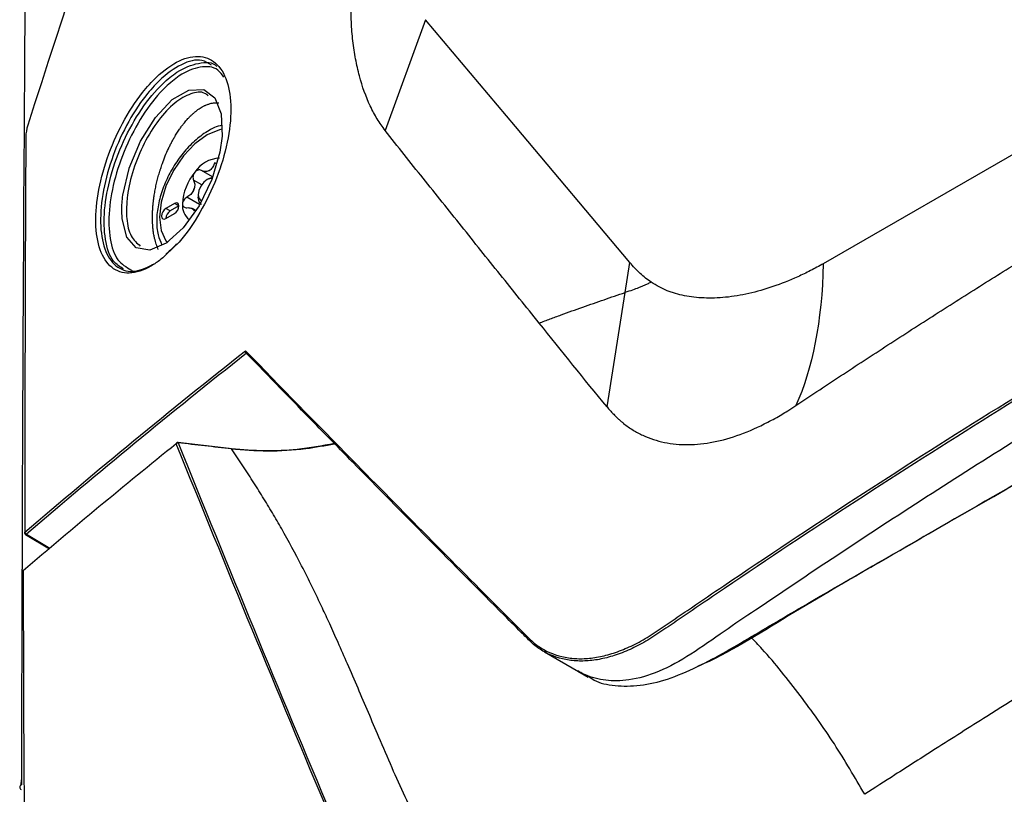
# Model space of a CAD drawing. Header units: millimetres. Extents: x 11 to 939, y -289 to 1138.
# Tile 18 of 86: x 714 to 754, y -40 to -9. Entities that reach past the tile are written whole.
import ezdxf

# ---------------------------------------------------------------- set-up
doc = ezdxf.new("R2010")
doc.units = ezdxf.units.MM

msp = doc.modelspace()

# ---------------------------------------------------------------- linework, layer by layer
at = {"color": 7, "linetype": 'Continuous', "lineweight": 25}
for p, q in [((766.802, -7.452), (746.857, -18.966)), ((730.834, -9.131), (729.209, -13.595)), ((722.253, -15.466), (721.803, -15.207)), ((722.119, -15.526), (722.031, -15.577)), ((722.119, -15.526), (722.25, -15.473)), ((721.678, -16.189), (721.678, -16.291)), ((720.723, -16.536), (720.369, -16.74)), ((720.9, -16.638), (720.546, -16.842)), ((720.9, -16.638), (720.723, -16.536)), ((720.546, -16.842), (720.369, -16.74)), ((720.369, -17.148), (720.723, -16.944)), ((721.569, -16.826), (721.432, -16.747)), ((738.868, -20.129), (739.059, -18.916)), ((738.144, -24.742), (738.868, -20.129)), ((722.921, -26.41), (720.86, -26.175)), ((714.715, -29.877), (715.679, -30.454)), ((735.629, -34.616), (736.992, -35.403)), ((736.962, -35.386), (737.38, -35.628)), ((737.025, -35.415), (736.963, -35.383)), ((714.548, -39.973), (714.55, -39.774))]:
    msp.add_line(p, q, dxfattribs=at)
at = {"color": 8, "linetype": 'Continuous', "lineweight": 25}
for p, q in [((722.439, -14.957), (722.338, -14.898)), ((721.814, -15.788), (721.488, -15.599)), ((721.732, -16.583), (721.221, -16.288)), ((720.791, -18.212), (720.248, -18.732)), ((714.753, -29.874), (715.697, -30.438))]:
    msp.add_line(p, q, dxfattribs=at)
at = {"color": 7, "linetype": 'Continuous', "lineweight": 25, "flags": 128}
for points in [[(739.059, -18.916), (734.456, -13.44), (730.834, -9.131)], [(718.638, -16.205), (718.89, -15.123), (718.891, -15.119), (719.345, -14.028), (719.948, -13.067), (720.627, -12.354), (721.302, -11.968), (721.895, -11.946), (722.343, -12.279), (722.6, -12.929), (722.638, -13.827), (722.546, -14.474), (722.222, -15.57), (721.71, -16.628), (721.07, -17.522), (720.381, -18.141), (719.727, -18.416), (719.181, -18.328), (718.795, -17.893), (718.607, -17.162), (718.592, -16.819), (718.592, -16.819)], [(722.031, -15.577), (721.896, -15.686), (721.781, -15.841), (721.704, -16.017), (721.678, -16.189), (721.704, -16.33), (721.781, -16.418), (721.806, -16.43)], [(722.233, -15.533), (722.166, -15.53), (722.031, -15.577)], [(720.723, -16.944), (720.791, -16.89), (720.848, -16.812), (720.886, -16.724), (720.9, -16.638), (720.886, -16.568), (720.848, -16.524), (720.791, -16.512), (720.723, -16.536)], [(721.807, -16.577), (721.807, -16.577), (721.711, -16.467), (721.678, -16.291)], [(720.369, -16.74), (720.302, -16.795), (720.244, -16.872), (720.206, -16.96), (720.193, -17.046), (720.206, -17.117), (720.244, -17.161), (720.302, -17.172), (720.369, -17.148)]]:
    msp.add_lwpolyline(points, dxfattribs=at)
at = {"color": 8, "linetype": 'Continuous', "lineweight": 25, "flags": 128}
for points in [[(722.031, -13.777), (721.536, -14.138), (721.075, -14.625), (720.679, -15.204), (720.375, -15.837), (720.184, -16.48), (720.119, -17.089), (720.184, -17.623), (720.375, -18.045), (720.44, -18.128)], [(722.644, -13.54), (722.526, -13.566), (722.031, -13.777)], [(720.866, -26.188), (720.865, -26.182), (720.863, -26.178), (720.862, -26.176), (720.86, -26.175)]]:
    msp.add_lwpolyline(points, dxfattribs=at)
at = {"color": 7, "linetype": 'Continuous', "lineweight": 25}
for centre, radius, start, end in [((722.603, -15.985), 1.278, 93.4295, 146.5651), ((723.188, -16.655), 2.149, 140.2279, 177.3607), ((722.598, -16.036), 0.957, 117.8394, 122.1552), ((721.869, -14.774), 0.502, 295.8812, 304.1134), ((723.028, -16.574), 1.641, 157.2886, 160.3001), ((720.697, -15.669), 0.861, 335.9222, 341.6664), ((721.755, -16.622), 0.717, 174.7304, 231.7962), ((720.741, -17.159), 0.372, 121.6059, 178.3994), ((721.832, -16.574), 0.409, 211.297, 218.9043), ((721.324, -16.931), 0.215, 27.8531, 42.3482), ((720.851, -26.249), 0.075, 83.5066, 128.885), ((720.863, -26.279), 0.0909, 88.3565, 143.4445), ((714.71, -29.814), 0.0319, 126.7941, 177.5105), ((714.753, -29.813), 0.075, 180.0489, 239.129), ((714.791, -29.782), 0.0996, 184.0874, 248.1126)]:
    msp.add_arc(centre, radius, start, end, dxfattribs=at)
at = {"color": 8, "linetype": 'Continuous', "lineweight": 25}
for centre, radius, start, end in [((720.831, -26.222), 0.0411, 131.1361, 183.289), ((714.732, -29.843), 0.0379, 244.0663, 305.2482)]:
    msp.add_arc(centre, radius, start, end, dxfattribs=at)
at = {"color": 7, "linetype": 'Continuous', "lineweight": 25}
for points, knots in [([(716.789, 107.813), (716.513, 97.725), (715.929, 76.385), (715.293, 43.621), (714.951, 18.901), (714.736, -2.571), (714.609, -19.059), (714.567, -33.571), (714.549, -39.972)], [0, 0, 0, 0, 0.206433, 0.436688, 0.66694, 0.707771, 0.871094, 1, 1, 1, 1]), ([(729.209, -13.594), (729.098, -13.444), (728.988, -13.294), (728.785, -12.969), (728.691, -12.793), (728.431, -12.239), (728.284, -11.835), (728.109, -11.175), (728.058, -10.946), (727.972, -10.476), (727.936, -10.234), (727.878, -9.737), (727.857, -9.482), (727.832, -8.954), (727.829, -8.681), (727.826, -8.408)], [0, 0, 0, 0, 0.125, 0.125, 0.25, 0.25, 0.5, 0.5, 0.625, 0.625, 0.75, 0.75, 0.875, 0.875, 1, 1, 1, 1]), ([(720.248, -18.732), (720.124, -18.826), (719.693, -19.155), (718.975, -19.42), (718.232, -19.253), (717.724, -18.589), (717.506, -17.521), (717.595, -16.178), (717.973, -14.711), (718.601, -13.271), (719.316, -12.17), (720.104, -11.298), (720.927, -10.709), (721.793, -10.531), (722.483, -10.867), (722.913, -11.672), (723.038, -12.843), (722.851, -14.238), (722.377, -15.717), (721.667, -17.089), (721.095, -17.922), (720.793, -18.211), (720.791, -18.212)], [0, 0, 0, 0, 0.022766, 0.079383, 0.135934, 0.191897, 0.247009, 0.301435, 0.355675, 0.410301, 0.465688, 0.500758, 0.557285, 0.613819, 0.670059, 0.725628, 0.78052, 0.83499, 0.889436, 0.944265, 0.999752, 1, 1, 1, 1]), ([(722.209, -10.964), (722.085, -10.885), (721.751, -10.672), (721.001, -10.879), (720.212, -11.439), (719.449, -12.292), (718.758, -13.364), (718.15, -14.767), (717.785, -16.196), (717.699, -17.502), (717.909, -18.543), (718.4, -19.178), (719.102, -19.368), (719.668, -19.089), (719.942, -18.954)], [0, 0, 0, 0, 0.053918, 0.144926, 0.235931, 0.292391, 0.38155, 0.469473, 0.556757, 0.644334, 0.733021, 0.823091, 0.914125, 1, 1, 1, 1]), ([(718.67, -19.176), (718.525, -19.09), (718.171, -18.882), (717.896, -18.035), (717.855, -16.834), (718.115, -15.435), (718.636, -14.008), (719.371, -12.695), (720.135, -11.776), (720.933, -11.126), (721.69, -10.844), (722.253, -10.817), (722.428, -11.018), (722.428, -11.018)], [0, 0, 0, 0, 0.074946, 0.182307, 0.288139, 0.393166, 0.498478, 0.604994, 0.713049, 0.782159, 0.89105, 0.999993, 1, 1, 1, 1]), ([(722.71, -11.451), (722.634, -11.346), (722.4, -11.026), (721.764, -10.982), (721.02, -11.282), (720.251, -11.912), (719.512, -12.809), (718.802, -14.087), (718.298, -15.476), (718.047, -16.835), (718.084, -18.008), (718.382, -18.882), (718.773, -19.102), (718.961, -19.208)], [0, 0, 0, 0, 0.0486394, 0.1498364, 0.2509972, 0.3152036, 0.4155881, 0.51453, 0.6123371, 0.7098659, 0.808141, 0.9078457, 1, 1, 1, 1]), ([(722.081, -12.205), (722.036, -12.166), (721.852, -12.007), (721.377, -12.081), (720.729, -12.443), (720.066, -13.149), (719.48, -14.092), (719.041, -15.161), (718.816, -16.105), (718.792, -16.616), (718.783, -16.81)], [0, 0, 0, 0, 0.046252, 0.189018, 0.333666, 0.479396, 0.62526, 0.769931, 0.91256, 1, 1, 1, 1]), ([(715.119, -76.478), (722.364, -70.165), (730.151, -64.087), (742.629, -55.296), (746.933, -52.414), (755.768, -46.785), (760.303, -44.036), (769.606, -38.666), (774.38, -36.043), (784.136, -30.942), (789.114, -28.465), (804.309, -21.279), (814.824, -16.789), (825.76, -12.607)], [0.001071, 0.001071, 0.001071, 0.001071, 0.25, 0.25, 0.375, 0.375, 0.5, 0.5, 0.625, 0.625, 0.75, 0.75, 0.998929, 0.998929, 0.998929, 0.998929]), ([(721.8, -12.668), (721.822, -12.655), (721.86, -12.633), (721.911, -12.607), (721.949, -12.588), (721.991, -12.569), (722.06, -12.542), (722.119, -12.524), (722.156, -12.513)], [0, 0, 0, 0, 0.178591, 0.321319, 0.428431, 0.500028, 0.678814, 1, 1, 1, 1]), ([(722.156, -12.513), (722.215, -12.497), (722.278, -12.489), (722.392, -12.479), (722.444, -12.476), (722.499, -12.482)], [0, 0, 0, 0, 0.5, 0.5, 1, 1, 1, 1]), ([(796.572, -12.616), (796.287, -12.761), (795.543, -13.14), (794.164, -13.849), (792.259, -14.838), (789.656, -16.207), (786.579, -17.854), (783.14, -19.729), (779.686, -21.645), (776.262, -23.576), (772.687, -25.622), (768.867, -27.842), (764.928, -30.172), (761.437, -32.274), (758.7, -33.945), (756.142, -35.525), (753.771, -37.006), (751.517, -38.433), (749.878, -39.481), (748.927, -40.093), (748.523, -40.354)], [0, 0, 0, 0, 0.017816, 0.046592, 0.086321, 0.136995, 0.20935, 0.278658, 0.351851, 0.425033, 0.492379, 0.574967, 0.66336, 0.738103, 0.792761, 0.83409, 0.897691, 0.940668, 0.974773, 1, 1, 1, 1]), ([(721.092, -13.318), (721.111, -13.295), (721.148, -13.248), (721.205, -13.181), (721.272, -13.106), (721.336, -13.04), (721.395, -12.982), (721.425, -12.955), (721.44, -12.941)], [0, 0, 0, 0, 0.167141, 0.333707, 0.499864, 0.749997, 0.874986, 1, 1, 1, 1]), ([(721.44, -12.941), (721.458, -12.925), (721.487, -12.898), (721.529, -12.862), (721.571, -12.828), (721.601, -12.805), (721.619, -12.791)], [0, 0, 0, 0, 0.297737, 0.49955, 0.702261, 1, 1, 1, 1]), ([(745.754, -24.682), (746.072, -24.47), (746.709, -24.045), (747.666, -23.413), (748.622, -22.787), (749.578, -22.165), (750.532, -21.548), (751.486, -20.937), (752.439, -20.331), (753.39, -19.73), (754.341, -19.134), (755.29, -18.544), (756.238, -17.958), (757.184, -17.378), (758.129, -16.802), (759.073, -16.232), (760.014, -15.667), (760.954, -15.106), (761.893, -14.551), (762.829, -14.001), (763.764, -13.456), (764.387, -13.095), (764.698, -12.915)], [0, 0, 0, 0, 0.052372, 0.104499, 0.156379, 0.208013, 0.259399, 0.310536, 0.361424, 0.412063, 0.462451, 0.512587, 0.562472, 0.612104, 0.661483, 0.710608, 0.759479, 0.808095, 0.856456, 0.904561, 0.952409, 1, 1, 1, 1]), ([(722.629, -13.381), (722.529, -13.41), (722.356, -13.459), (722.092, -13.603), (721.758, -13.818), (721.34, -14.181), (720.896, -14.707), (720.521, -15.304), (720.234, -15.943), (720.05, -16.595), (719.983, -17.227), (720.026, -17.777), (720.149, -18.072), (720.203, -18.201)], [0, 0, 0, 0, 0.060742, 0.105077, 0.162536, 0.269903, 0.376965, 0.483759, 0.590635, 0.697951, 0.806175, 0.915693, 1, 1, 1, 1]), ([(720.766, -13.788), (720.784, -13.759), (720.818, -13.703), (720.871, -13.622), (720.933, -13.529), (720.993, -13.446), (721.049, -13.372), (721.078, -13.336), (721.092, -13.318)], [0, 0, 0, 0, 0.166355, 0.33294, 0.499845, 0.749595, 0.874638, 1, 1, 1, 1]), ([(720.616, -14.05), (720.629, -14.028), (720.653, -13.982), (720.69, -13.916), (720.728, -13.851), (720.754, -13.809), (720.766, -13.788)], [0, 0, 0, 0, 0.250974, 0.501506, 0.751077, 1, 1, 1, 1]), ([(735.411, -21.359), (734.885, -20.705), (734.361, -20.054), (733.317, -18.754), (732.799, -18.105), (731.766, -16.81), (731.25, -16.166), (730.222, -14.883), (729.711, -14.244), (729.209, -13.594)], [0, 0, 0, 0, 0.25, 0.25, 0.5, 0.5, 0.75, 0.75, 1, 1, 1, 1]), ([(720.475, -14.331), (720.487, -14.307), (720.51, -14.259), (720.545, -14.189), (720.58, -14.119), (720.604, -14.073), (720.616, -14.05)], [0, 0, 0, 0, 0.250541, 0.501188, 0.750947, 1, 1, 1, 1]), ([(720.036, -15.561), (720.045, -15.526), (720.064, -15.454), (720.095, -15.348), (720.124, -15.259), (720.151, -15.171), (720.178, -15.084), (720.205, -14.998), (720.223, -14.946), (720.229, -14.928)], [0, 0, 0, 0, 0.166941, 0.334044, 0.501067, 0.588911, 0.751108, 0.912572, 1, 1, 1, 1]), ([(722.338, -14.898), (722.319, -14.959), (722.295, -15.016), (722.232, -15.116), (722.194, -15.158), (722.151, -15.19)], [0, 0, 0, 0, 0.5, 0.5, 1, 1, 1, 1]), ([(721.536, -15.281), (721.5, -15.326), (721.475, -15.383), (721.458, -15.497), (721.465, -15.553), (721.488, -15.599)], [0, 0, 0, 0, 0.5, 0.5, 1, 1, 1, 1]), ([(721.803, -15.207), (721.763, -15.183), (721.715, -15.177), (721.619, -15.203), (721.572, -15.235), (721.536, -15.281)], [0, 0, 0, 0, 0.5, 0.5, 1, 1, 1, 1]), ([(719.904, -16.202), (719.91, -16.165), (719.927, -16.058), (719.96, -15.881), (719.999, -15.705), (720.026, -15.599), (720.036, -15.561)], [0, 0, 0, 0, 0.17529, 0.500004, 0.825201, 1, 1, 1, 1]), ([(721.488, -15.599), (721.512, -15.649), (721.527, -15.703), (721.537, -15.82), (721.531, -15.88), (721.514, -15.94)], [0, 0, 0, 0, 0.5, 0.5, 1, 1, 1, 1]), ([(719.863, -16.522), (719.867, -16.482), (719.873, -16.429), (719.884, -16.35), (719.892, -16.283), (719.9, -16.229), (719.904, -16.202)], [0, 0, 0, 0, 0.372057, 0.500629, 0.750492, 1, 1, 1, 1]), ([(719.839, -16.832), (719.84, -16.808), (719.843, -16.757), (719.848, -16.678), (719.855, -16.598), (719.86, -16.546), (719.863, -16.522)], [0, 0, 0, 0, 0.230041, 0.500017, 0.769716, 1, 1, 1, 1]), ([(721.221, -16.288), (721.17, -16.316), (721.124, -16.357), (721.059, -16.454), (721.041, -16.508), (721.041, -16.556)], [0, 0, 0, 0, 0.5, 0.5, 1, 1, 1, 1]), ([(721.041, -16.556), (721.041, -16.605), (721.059, -16.646), (721.124, -16.7), (721.17, -16.712), (721.221, -16.708)], [0, 0, 0, 0, 0.5, 0.5, 1, 1, 1, 1]), ([(718.783, -16.81), (718.786, -16.921), (718.796, -17.324), (718.938, -17.906), (719.207, -18.139), (719.34, -18.255)], [0, 0, 0, 0, 0.161471, 0.582504, 1, 1, 1, 1]), ([(719.843, -17.421), (719.842, -17.399), (719.838, -17.346), (719.833, -17.25), (719.83, -17.115), (719.832, -16.973), (719.837, -16.871), (719.839, -16.832)], [0, 0, 0, 0, 0.116492, 0.283344, 0.499962, 0.806712, 1, 1, 1, 1]), ([(721.221, -16.708), (721.275, -16.704), (721.326, -16.709), (721.417, -16.736), (721.455, -16.757), (721.483, -16.786)], [0, 0, 0, 0, 0.5, 0.5, 1, 1, 1, 1]), ([(719.919, -17.948), (719.914, -17.927), (719.904, -17.88), (719.887, -17.795), (719.868, -17.678), (719.853, -17.552), (719.846, -17.459), (719.843, -17.421)], [0, 0, 0, 0, 0.124762, 0.291339, 0.499872, 0.796754, 1, 1, 1, 1]), ([(720.063, -18.39), (720.034, -18.325), (720.011, -18.258), (719.963, -18.11), (719.937, -18.03), (719.919, -17.948)], [0, 0, 0, 0, 0.5, 0.5, 1, 1, 1, 1]), ([(720.805, -18.166), (720.721, -18.257), (720.578, -18.412), (720.435, -18.527), (720.376, -18.574)], [0, 0, 0, 0, 0.587904, 1, 1, 1, 1]), ([(727.884, -26.882), (728.883, -27.901), (729.891, -28.924), (731.925, -30.982), (732.951, -32.017), (734.246, -33.314), (734.506, -33.574), (734.831, -33.899), (734.896, -33.964), (735.027, -34.093), (735.093, -34.156), (735.299, -34.332), (735.443, -34.433), (735.9, -34.687), (736.23, -34.801), (736.679, -34.867), (736.771, -34.876), (736.957, -34.887), (737.05, -34.889), (737.335, -34.883), (737.528, -34.864), (737.924, -34.796), (738.126, -34.748), (738.537, -34.62), (738.748, -34.541), (739.173, -34.357), (739.386, -34.25), (739.815, -34.002), (740.029, -33.863), (740.46, -33.57), (740.676, -33.423), (741.108, -33.128), (741.325, -32.98), (741.975, -32.538), (742.41, -32.242), (746.334, -29.585), (749.904, -27.263), (757.2, -22.704), (760.926, -20.466), (764.728, -18.271)], [0, 0, 0, 0, 0.125, 0.125, 0.25, 0.25, 0.28125, 0.28125, 0.289062, 0.289062, 0.296875, 0.296875, 0.3125, 0.3125, 0.34375, 0.34375, 0.351562, 0.351562, 0.359375, 0.359375, 0.375, 0.375, 0.390625, 0.390625, 0.40625, 0.40625, 0.421875, 0.421875, 0.4375, 0.4375, 0.453125, 0.453125, 0.46875, 0.46875, 0.5, 0.5, 0.75, 0.75, 1, 1, 1, 1]), ([(764.781, -18.362), (760.975, -20.559), (757.246, -22.799), (749.944, -27.363), (746.37, -29.688), (742.443, -32.347), (742.008, -32.643), (741.357, -33.086), (741.14, -33.234), (740.708, -33.529), (740.492, -33.677), (740.061, -33.968), (739.845, -34.107), (739.416, -34.353), (739.203, -34.458), (738.777, -34.641), (738.566, -34.719), (738.154, -34.846), (737.952, -34.894), (737.557, -34.96), (737.363, -34.979), (737.078, -34.984), (736.984, -34.982), (736.798, -34.971), (736.706, -34.961), (736.257, -34.895), (735.926, -34.781), (735.468, -34.527), (735.323, -34.427), (735.117, -34.251), (735.05, -34.188), (734.919, -34.059), (734.854, -33.993), (734.528, -33.668), (734.269, -33.409), (732.972, -32.11), (731.946, -31.074), (729.91, -29.014), (728.901, -27.989), (727.901, -26.97)], [0, 0, 0, 0, 0.25, 0.25, 0.5, 0.5, 0.53125, 0.53125, 0.546875, 0.546875, 0.5625, 0.5625, 0.578125, 0.578125, 0.59375, 0.59375, 0.609375, 0.609375, 0.625, 0.625, 0.640625, 0.640625, 0.648437, 0.648437, 0.65625, 0.65625, 0.6875, 0.6875, 0.703125, 0.703125, 0.710937, 0.710937, 0.71875, 0.71875, 0.75, 0.75, 0.875, 0.875, 1, 1, 1, 1]), ([(739.926, -19.71), (739.771, -19.605), (739.621, -19.488), (739.333, -19.222), (739.196, -19.069), (739.059, -18.916)], [0, 0, 0, 0, 0.5, 0.5, 1, 1, 1, 1]), ([(746.857, -18.966), (746.685, -19.062), (746.513, -19.158), (746.169, -19.334), (745.998, -19.415), (745.489, -19.645), (745.155, -19.778), (744.498, -20.003), (744.175, -20.096), (743.698, -20.203), (743.541, -20.234), (743.229, -20.286), (743.074, -20.306), (742.62, -20.351), (742.329, -20.36), (741.775, -20.338), (741.511, -20.308), (741.139, -20.233), (741.019, -20.203), (740.846, -20.154), (740.79, -20.136), (740.678, -20.098), (740.623, -20.078), (740.457, -20.011), (740.348, -19.96), (740.134, -19.844), (740.029, -19.78), (739.926, -19.71)], [0, 0, 0, 0, 0.0625, 0.0625, 0.125, 0.125, 0.25, 0.25, 0.375, 0.375, 0.4375, 0.4375, 0.5, 0.5, 0.625, 0.625, 0.75, 0.75, 0.8125, 0.8125, 0.84375, 0.84375, 0.875, 0.875, 0.9375, 0.9375, 1, 1, 1, 1]), ([(739.926, -19.71), (739.883, -19.731), (739.798, -19.772), (739.669, -19.83), (739.541, -19.886), (739.377, -19.953), (739.155, -20.037), (738.97, -20.097), (738.868, -20.129)], [0, 0, 0, 0, 0.130895, 0.258633, 0.383172, 0.504306, 0.728133, 1, 1, 1, 1]), ([(735.411, -21.359), (735.558, -21.304), (735.851, -21.193), (736.29, -21.031), (736.727, -20.872), (737.161, -20.717), (737.592, -20.566), (738.02, -20.417), (738.445, -20.272), (738.728, -20.177), (738.868, -20.129)], [0, 0, 0, 0, 0.129772, 0.258205, 0.385283, 0.510991, 0.63532, 0.758262, 0.87982, 1, 1, 1, 1]), ([(737.399, -35.597), (737.473, -35.652), (737.753, -35.858), (738.457, -35.999), (739.45, -35.998), (740.579, -35.748), (742.138, -35.078), (744.11, -33.909), (747.216, -32.083), (755.142, -27.534), (762.294, -23.397), (767.893, -20.159)], [0, 0, 0, 0, 0.013789, 0.052103, 0.091513, 0.129842, 0.16928, 0.243333, 0.317438, 0.465623, 1, 1, 1, 1]), ([(767.945, -20.134), (767.91, -20.154), (767.733, -20.256), (766.991, -20.685), (764.021, -22.399), (757.905, -25.931), (751.143, -29.831), (745.457, -33.12), (743.002, -34.694), (741.819, -35.189), (741.807, -35.194)], [0, 0, 0, 0, 0.004057, 0.020286, 0.085203, 0.34487, 0.722237, 0.860495, 0.998651, 1, 1, 1, 1]), ([(796.694, -19.974), (796.174, -20.259), (795.147, -20.82), (793.631, -21.652), (792.16, -22.462), (790.734, -23.248), (789.354, -24.011), (788.018, -24.751), (786.728, -25.467), (785.482, -26.16), (784.282, -26.83), (782.458, -27.848), (779.95, -29.256), (776.698, -31.093), (773.304, -33.027), (768.699, -35.673), (763.178, -38.889), (758.12, -41.884), (754.542, -44.022), (752.154, -45.455), (749.619, -46.983), (746.94, -48.606), (745.112, -49.721), (744.173, -50.294)], [0, 0, 0, 0, 0.02848, 0.056193, 0.083137, 0.109306, 0.1347, 0.159315, 0.183148, 0.206197, 0.228461, 0.249937, 0.307908, 0.368918, 0.432954, 0.500001, 0.631048, 0.750064, 0.793815, 0.840704, 0.890712, 0.943819, 1, 1, 1, 1]), ([(723.612, -22.573), (723.606, -22.569), (723.6, -22.564), (723.596, -22.559), (723.591, -22.553), (723.587, -22.546), (723.584, -22.539), (723.581, -22.531), (723.579, -22.523), (723.578, -22.514), (723.576, -22.505), (723.576, -22.496), (723.578, -22.487), (723.578, -22.482), (723.579, -22.478), (723.58, -22.474), (723.58, -22.474), (723.581, -22.473), (723.581, -22.473)], [0, 0, 0, 0, 0.0000476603, 0.0000476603, 0.0000476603, 0.000095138, 0.000095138, 0.000095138, 0.0001453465, 0.0001453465, 0.0001453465, 0.0002008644, 0.0002008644, 0.0002008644, 0.0002269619, 0.0002269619, 0.0002269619, 0.0002297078, 0.0002297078, 0.0002297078, 0.0002297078]), ([(727.883, -26.951), (727.374, -26.432), (725.936, -24.964), (724.52, -23.509), (723.612, -22.573), (723.612, -22.573)], [0, 0, 0, 0, 0.353631, 0.999939, 1, 1, 1, 1]), ([(738.144, -24.742), (738.185, -24.788), (738.263, -24.878), (738.381, -25.006), (738.495, -25.122), (738.604, -25.227), (738.709, -25.322), (738.839, -25.429), (738.998, -25.546), (739.189, -25.672), (739.386, -25.785), (739.791, -25.988), (740.445, -26.204), (741.4, -26.291), (742.424, -26.184), (743.502, -25.879), (744.341, -25.507), (744.904, -25.205), (745.172, -25.051), (745.453, -24.875), (745.643, -24.753), (745.754, -24.682)], [0, 0, 0, 0, 0.024039, 0.046793, 0.068269, 0.08847, 0.107406, 0.125083, 0.15661, 0.187951, 0.219136, 0.250194, 0.375001, 0.500162, 0.625173, 0.750061, 0.875014, 0.906983, 0.937507, 0.963542, 1, 1, 1, 1]), ([(794.475, -25.531), (789.327, -27.962), (784.291, -30.465), (774.442, -35.611), (769.628, -38.256), (760.224, -43.685), (755.644, -46.463), (746.73, -52.148), (742.396, -55.054), (738.186, -58.026)], [0, 0, 0, 0, 0.25, 0.25, 0.5, 0.5, 0.75, 0.75, 1, 1, 1, 1]), ([(738.194, -57.999), (742.404, -55.026), (746.739, -52.119), (755.653, -46.434), (760.232, -43.655), (769.637, -38.226), (774.45, -35.582), (784.298, -30.436), (789.333, -27.934), (794.481, -25.505)], [0, 0, 0, 0, 0.25, 0.25, 0.5, 0.5, 0.75, 0.75, 1, 1, 1, 1]), ([(720.866, -26.188), (722.869, -31.157), (724.926, -36.163), (729.153, -46.242), (731.321, -51.315), (733.546, -56.421)], [0, 0, 0, 0, 0.5, 0.5, 1, 1, 1, 1]), ([(723, -26.433), (723.488, -26.468), (724.486, -26.539), (725.908, -26.458), (726.783, -26.293), (727.168, -26.221)], [0, 0, 0, 0, 0.349868, 0.714064, 1, 1, 1, 1]), ([(727.163, -26.216), (726.668, -26.306), (725.755, -26.475), (724.339, -26.533), (723.461, -26.466), (723.015, -26.431)], [0, 0, 0, 0, 0.367743, 0.679344, 1, 1, 1, 1]), ([(737.743, -51.808), (737.584, -51.628), (737.225, -51.225), (736.626, -50.55), (735.911, -49.733), (735.288, -49.011), (734.803, -48.43), (734.492, -48.043), (734.19, -47.655), (733.897, -47.265), (733.614, -46.874), (733.34, -46.484), (733.076, -46.093), (732.489, -45.197), (731.615, -43.713), (730.513, -41.564), (729.634, -39.65), (728.844, -37.799), (728.252, -36.402), (727.706, -35.132), (727.326, -34.266), (726.989, -33.517), (726.514, -32.488), (725.888, -31.213), (725.203, -29.936), (724.666, -29.009), (724.274, -28.362), (723.868, -27.718), (723.45, -27.076), (723.16, -26.646), (723.015, -26.432)], [0, 0, 0, 0, 0.023468, 0.052695, 0.087841, 0.129099, 0.145361, 0.161541, 0.177631, 0.193626, 0.209516, 0.225296, 0.240957, 0.256494, 0.332209, 0.414821, 0.503708, 0.550711, 0.625729, 0.663444, 0.696703, 0.725565, 0.75008, 0.816121, 0.874181, 0.899635, 0.924891, 0.950002, 0.975022, 1, 1, 1, 1]), ([(727.901, -26.97), (727.888, -26.962), (727.878, -26.948), (727.872, -26.916), (727.875, -26.898), (727.884, -26.882)], [0, 0, 0, 0, 0.5, 0.5, 1, 1, 1, 1]), ([(714.632, -31.336), (714.617, -31.331), (714.611, -31.33), (714.61, -31.333), (714.615, -31.337), (714.623, -31.342)], [0, 0, 0, 0, 0.5, 0.5, 1, 1, 1, 1]), ([(714.549, -39.972), (714.507, -39.999), (714.483, -40.034), (714.483, -40.105), (714.506, -40.14), (714.547, -40.166)], [0, 0, 0, 0, 0.5, 0.5, 1, 1, 1, 1])]:
    msp.add_open_spline(points, degree=3, knots=knots, dxfattribs=at)
for points in [[(723.9, 13.787), (720.761, 4.782), (717.729, -4.274), (714.811, -13.38)], [(721.619, -12.791), (721.679, -12.746), (721.74, -12.704), (721.8, -12.668)], [(714.811, -13.38), (714.759, -13.541), (714.731, -13.701), (714.73, -13.841)], [(714.73, -13.841), (714.7, -19.146), (714.687, -24.462), (714.691, -29.789)], [(720.229, -14.928), (720.302, -14.722), (720.384, -14.523), (720.475, -14.331)], [(722.088, -15.226), (721.994, -15.267), (721.89, -15.257), (721.803, -15.207)], [(721.483, -16.021), (721.427, -16.135), (721.33, -16.228), (721.221, -16.288)], [(746.857, -18.966), (746.801, -21.275), (746.415, -23.224), (745.751, -24.68)], [(738.144, -24.742), (737.22, -23.62), (736.315, -22.483), (735.411, -21.359)], [(714.691, -29.789), (717.571, -27.317), (720.536, -24.878), (723.581, -22.473)], [(723.619, -22.577), (720.582, -24.976), (717.626, -27.409), (714.753, -29.874)], [(723.581, -22.473), (724.996, -23.931), (726.431, -25.401), (727.884, -26.882)], [(720.79, -26.224), (718.694, -27.915), (716.638, -29.621), (714.623, -31.342)], [(733.5, -56.453), (729.044, -46.242), (724.811, -36.164), (720.79, -26.224)], [(723.015, -26.432), (722.299, -26.35), (721.582, -26.269), (720.866, -26.188)], [(723, -26.433), (723.006, -26.416), (723.012, -26.416), (723.015, -26.431)], [(714.623, -31.342), (714.651, -46.078), (714.812, -60.894), (715.106, -75.785)]]:
    msp.add_open_spline(points, degree=3, dxfattribs=at)
at = {"color": 8, "linetype": 'Continuous', "lineweight": 25}
for points, knots in [([(718.592, -16.819), (718.593, -16.721), (718.597, -16.621), (718.612, -16.417), (718.623, -16.312), (718.638, -16.205)], [0, 0, 0, 0, 0.5, 0.5, 1, 1, 1, 1]), ([(718.961, -19.208), (718.977, -19.223), (719.055, -19.292), (719.171, -19.26), (719.264, -19.236)], [0, 0, 0, 0, 0.209326, 1, 1, 1, 1]), ([(766.142, -19.148), (764.87, -19.888), (762.326, -21.369), (758.576, -23.626), (754.877, -25.909), (751.235, -28.22), (747.649, -30.554), (744.869, -32.425), (742.834, -33.799), (741.535, -34.725), (740.228, -35.462), (739.238, -35.731), (738.539, -35.79), (738.087, -35.768), (737.665, -35.686), (737.309, -35.569), (737.107, -35.459), (737.025, -35.415)], [0, 0, 0, 0, 0.122103, 0.244199, 0.366225, 0.488158, 0.610032, 0.731855, 0.775971, 0.823111, 0.868567, 0.914204, 0.933051, 0.951584, 0.969913, 0.987932, 1, 1, 1, 1]), ([(748.523, -40.354), (748.124, -39.667), (747.314, -38.273), (745.922, -36.337), (744.788, -34.911), (744.089, -34.171), (743.935, -34.008)], [0, 0, 0, 0, 0.294705, 0.598388, 0.911677, 1, 1, 1, 1])]:
    msp.add_open_spline(points, degree=3, knots=knots, dxfattribs=at)

doc.saveas('drawing.dxf')
